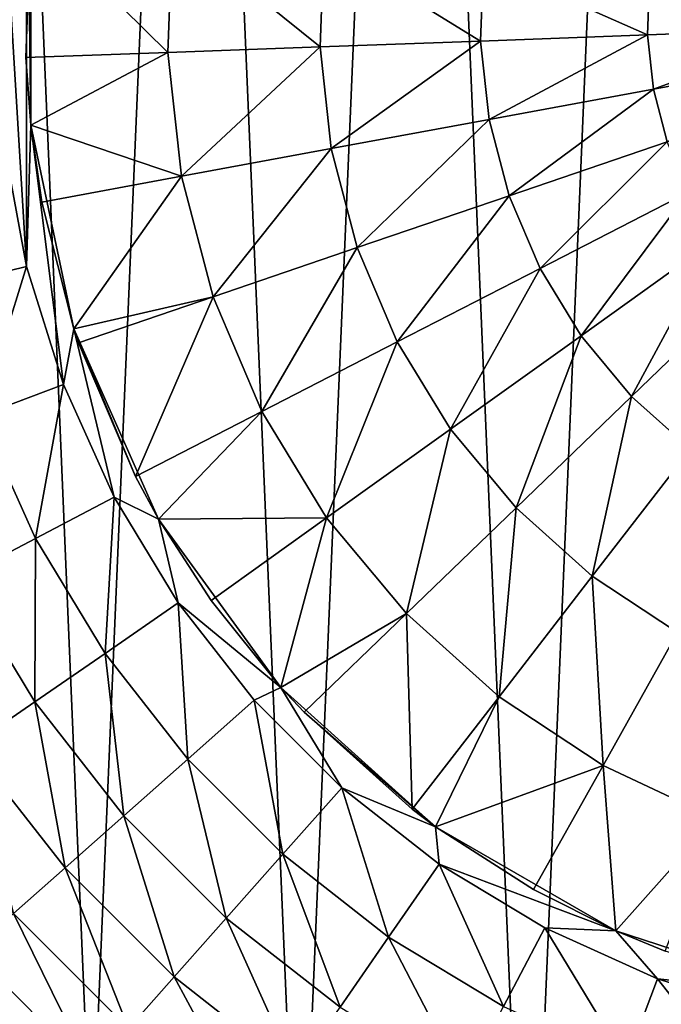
# Model space of a CAD drawing. Header units: millimetres. Extents: x 0 to 2133, y 0 to 2087.
# Tile 42 of 256: x 144 to 155, y 1585 to 1602. Entities that reach past the tile are written whole.
import ezdxf

# ---------------------------------------------------------------- set-up
doc = ezdxf.new("R2010")
doc.units = ezdxf.units.MM
doc.header["$LTSCALE"] = 25.4
doc.layers.get('0').update_dxf_attribs({"true_color": 0xff5454})

# ---------------------------------------------------------------- blocks, each defined once
blk = doc.blocks.new('COSMO-S-3382-4917.STL#2')
at = {"color": 18, "true_color": 0x000000}
mesh = blk.add_polyface(dxfattribs=at)
corners = [(-20.168, 1669.88, 4.129), (-19.796, 1661.1, 4.129), (-20.356, 1665.474, 4.129), (-19.239, 1674.191, 4.129), (-18.504, 1656.884, 4.129), (-17.595, 1678.283, 4.129), (-16.519, 1652.946, 4.129), (-15.283, 1682.038, 4.129), (-13.897, 1649.4, 4.129), (-12.369, 1685.349, 4.129), (-10.713, 1646.349, 4.129), (-8.938, 1688.119, 4.129), (-7.059, 1643.88, 4.129), (-5.089, 1690.27, 4.129), (-3.041, 1642.063, 4.129), (-0.931, 1691.739, 4.129), (1.227, 1640.952, 4.129), (3.416, 1692.484, 4.129), (5.621, 1640.578, 4.129), (5.621, 1692.578, 4.129), (7.826, 1692.484, 4.129), (10.015, 1640.952, 4.129), (12.172, 1691.739, 4.129), (14.283, 1642.063, 4.129), (16.33, 1690.27, 4.129), (18.301, 1643.88, 4.129), (20.18, 1688.119, 4.129), (21.955, 1646.349, 4.129), (23.611, 1685.349, 4.129), (25.138, 1649.4, 4.129), (26.525, 1682.038, 4.129), (27.761, 1652.946, 4.129), (28.837, 1678.283, 4.129), (29.746, 1656.884, 4.129), (30.481, 1674.191, 4.129), (31.037, 1661.1, 4.129), (31.41, 1669.88, 4.129), (31.597, 1665.474, 4.129)]
mesh.append_faces([[corners[k] for k in face] for face in [(0, 1, 2), (35, 36, 37)]], dxfattribs={"vtx0": -1, "color": 18})
mesh.append_faces([[corners[k] for k in face] for face in [(1, 3, 4), (4, 5, 6), (6, 7, 8), (8, 9, 10), (10, 11, 12), (12, 13, 14), (14, 15, 16), (16, 17, 18), (18, 20, 21), (21, 22, 23), (23, 24, 25), (25, 26, 27), (27, 28, 29), (29, 30, 31), (31, 32, 33), (33, 34, 35)]], dxfattribs={"vtx0": -1, "vtx1": -1, "color": 18})
mesh.append_faces([[corners[k] for k in face] for face in [(1, 0, 3), (4, 3, 5), (6, 5, 7), (8, 7, 9), (10, 9, 11), (12, 11, 13), (14, 13, 15), (16, 15, 17), (18, 17, 19), (18, 19, 20), (21, 20, 22), (23, 22, 24), (25, 24, 26), (27, 26, 28), (29, 28, 30), (31, 30, 32), (33, 32, 34), (35, 34, 36)]], dxfattribs={"vtx0": -1, "vtx2": -1, "color": 18})
mesh = blk.add_polyface(dxfattribs=at)
corners = [(-12.248, 1664.408, 28.629), (-12.248, 1668.748, 28.629), (-12.379, 1666.578, 28.629), (-11.856, 1662.27, 28.629), (-11.856, 1670.886, 28.629), (-11.783, 1664.749, 28.629), (-11.209, 1660.195, 28.629), (-11.023, 1661.17, 28.629), (-10.317, 1658.213, 28.629), (-9.535, 1657.828, 28.629), (-9.193, 1656.353, 28.629), (-7.384, 1654.868, 28.629), (-7.852, 1654.642, 28.629), (-6.315, 1653.105, 28.629), (-4.665, 1652.42, 28.629), (-4.604, 1651.764, 28.629), (-1.497, 1650.591, 28.629), (-2.744, 1650.64, 28.629), (-0.762, 1649.748, 28.629), (1.982, 1649.46, 28.629), (1.313, 1649.101, 28.629), (3.451, 1648.709, 28.629), (5.621, 1649.078, 28.629), (5.621, 1648.578, 28.629), (7.791, 1648.709, 28.629), (9.259, 1649.46, 28.629), (9.929, 1649.101, 28.629), (12.739, 1650.591, 28.629), (12.004, 1649.748, 28.629), (13.986, 1650.64, 28.629), (15.907, 1652.42, 28.629), (15.846, 1651.764, 28.629), (17.557, 1653.105, 28.629), (18.626, 1654.868, 28.629), (19.094, 1654.642, 28.629), (20.776, 1657.828, 28.629), (20.435, 1656.353, 28.629), (21.559, 1658.213, 28.629), (22.264, 1661.17, 28.629), (22.451, 1660.195, 28.629), (23.025, 1664.749, 28.629), (23.098, 1662.27, 28.629), (23.025, 1668.407, 28.629), (-11.783, 1668.407, 28.629), (-11.209, 1672.961, 28.629), (-11.023, 1671.986, 28.629), (-10.317, 1674.943, 28.629), (-9.535, 1675.328, 28.629), (-9.193, 1676.803, 28.629), (-7.384, 1678.288, 28.629), (-7.852, 1678.514, 28.629), (-6.315, 1680.051, 28.629), (-4.665, 1680.736, 28.629), (-4.604, 1681.392, 28.629), (-1.497, 1682.565, 28.629), (-2.744, 1682.516, 28.629), (-0.762, 1683.408, 28.629), (1.982, 1683.696, 28.629), (1.313, 1684.055, 28.629), (3.451, 1684.447, 28.629), (5.621, 1684.078, 28.629), (5.621, 1684.578, 28.629), (9.259, 1683.696, 28.629), (7.791, 1684.447, 28.629), (9.929, 1684.055, 28.629), (12.739, 1682.565, 28.629), (12.004, 1683.408, 28.629), (13.986, 1682.516, 28.629), (15.907, 1680.736, 28.629), (15.846, 1681.392, 28.629), (17.557, 1680.051, 28.629), (18.626, 1678.288, 28.629), (19.094, 1678.514, 28.629), (20.776, 1675.328, 28.629), (20.435, 1676.803, 28.629), (21.559, 1674.943, 28.629), (22.264, 1671.986, 28.629), (22.451, 1672.961, 28.629), (23.098, 1670.886, 28.629), (23.49, 1664.408, 28.629), (23.49, 1668.748, 28.629), (23.621, 1666.578, 28.629)]
mesh.append_faces([[corners[k] for k in face] for face in [(0, 1, 2), (80, 79, 81)]], dxfattribs={"vtx0": -1, "color": 18})
mesh.append_faces([[corners[k] for k in face] for face in [(1, 3, 4), (5, 6, 7), (7, 8, 9), (9, 10, 11), (11, 13, 14), (14, 15, 16), (16, 18, 19), (19, 21, 22), (22, 24, 25), (25, 26, 27), (27, 29, 30), (30, 32, 33), (33, 34, 35), (35, 37, 38), (38, 39, 40), (40, 41, 42), (4, 43, 44), (43, 4, 5), (44, 45, 46), (46, 47, 48), (48, 49, 50), (50, 49, 51), (51, 52, 53), (53, 54, 55), (55, 54, 56), (56, 57, 58), (58, 57, 59), (59, 60, 61), (61, 62, 63), (63, 62, 64), (64, 65, 66), (66, 65, 67), (67, 68, 69), (69, 68, 70), (70, 71, 72), (72, 73, 74), (74, 73, 75), (75, 76, 77), (77, 42, 78), (78, 79, 80)]], dxfattribs={"vtx0": -1, "vtx1": -1, "color": 18})
mesh.append_faces([[corners[k] for k in face] for face in [(4, 3, 5), (78, 42, 41)]], dxfattribs={"vtx0": -1, "vtx1": -1, "vtx2": -1, "color": 18})
mesh.append_faces([[corners[k] for k in face] for face in [(1, 0, 3), (5, 3, 6), (7, 6, 8), (9, 8, 10), (11, 10, 12), (11, 12, 13), (14, 13, 15), (16, 15, 17), (16, 17, 18), (19, 18, 20), (19, 20, 21), (22, 21, 23), (22, 23, 24), (25, 24, 26), (27, 26, 28), (27, 28, 29), (30, 29, 31), (30, 31, 32), (33, 32, 34), (35, 34, 36), (35, 36, 37), (38, 37, 39), (40, 39, 41), (44, 43, 45), (46, 45, 47), (48, 47, 49), (51, 49, 52), (53, 52, 54), (56, 54, 57), (59, 57, 60), (61, 60, 62), (64, 62, 65), (67, 65, 68), (70, 68, 71), (72, 71, 73), (75, 73, 76), (77, 76, 42), (78, 41, 79)]], dxfattribs={"vtx0": -1, "vtx2": -1, "color": 18})
mesh = blk.add_polyface(dxfattribs=at)
corners = [(-11.783, 1668.407, 28.629), (-11.867, 1665.939, 33.629), (-11.783, 1668.407, 33.629)]
mesh.append_faces([[corners[k] for k in face] for face in [(0, 1, 2)]], dxfattribs={"color": 18})
mesh = blk.add_polyface(dxfattribs=at)
corners = [(-11.783, 1668.407, 28.629), (-11.783, 1664.749, 28.629), (-11.867, 1665.939, 33.629)]
mesh.append_faces([[corners[k] for k in face] for face in [(0, 1, 2)]], dxfattribs={"color": 18})
mesh = blk.add_polyface(dxfattribs=at)
corners = [(-9.371, 1666.03, 35.393), (-11.783, 1668.407, 33.629), (-11.867, 1665.939, 33.629)]
mesh.append_faces([[corners[k] for k in face] for face in [(0, 1, 2)]], dxfattribs={"color": 18})
mesh = blk.add_polyface(dxfattribs=at)
corners = [(-9.291, 1668.219, 35.393), (-11.783, 1668.407, 33.629), (-9.371, 1666.03, 35.393)]
mesh.append_faces([[corners[k] for k in face] for face in [(0, 1, 2)]], dxfattribs={"color": 18})
mesh = blk.add_polyface(dxfattribs=at)
corners = [(-6.695, 1666.128, 36.871), (-9.291, 1668.219, 35.393), (-9.371, 1666.03, 35.393), (-6.629, 1667.926, 36.871)]
mesh.append_faces([[corners[k] for k in face] for face in [(0, 1, 2), (1, 0, 3)]], dxfattribs={"vtx0": -1, "color": 18})
mesh = blk.add_polyface(dxfattribs=at)
corners = [(-3.874, 1666.231, 38.046), (-6.629, 1667.926, 36.871), (-6.695, 1666.128, 36.871), (-3.823, 1667.617, 38.046)]
mesh.append_faces([[corners[k] for k in face] for face in [(0, 1, 2), (1, 0, 3)]], dxfattribs={"vtx0": -1, "color": 18})
mesh = blk.add_polyface(dxfattribs=at)
corners = [(-0.94, 1666.338, 38.904), (-3.823, 1667.617, 38.046), (-3.874, 1666.231, 38.046), (-0.905, 1667.296, 38.904)]
mesh.append_faces([[corners[k] for k in face] for face in [(0, 1, 2), (1, 0, 3)]], dxfattribs={"vtx0": -1, "color": 18})
mesh = blk.add_polyface(dxfattribs=at)
corners = [(2.07, 1666.448, 39.434), (-0.905, 1667.296, 38.904), (-0.94, 1666.338, 38.904), (2.089, 1666.967, 39.434)]
mesh.append_faces([[corners[k] for k in face] for face in [(0, 1, 2), (1, 0, 3)]], dxfattribs={"vtx0": -1, "color": 18})
mesh = blk.add_polyface(dxfattribs=at)
corners = [(-0.835, 1665.385, 38.904), (2.07, 1666.448, 39.434), (-0.94, 1666.338, 38.904), (2.126, 1665.932, 39.434)]
mesh.append_faces([[corners[k] for k in face] for face in [(0, 1, 2), (1, 0, 3)]], dxfattribs={"vtx0": -1, "color": 18})
mesh = blk.add_polyface(dxfattribs=at)
corners = [(-3.722, 1664.852, 38.046), (-0.94, 1666.338, 38.904), (-3.874, 1666.231, 38.046), (-0.835, 1665.385, 38.904)]
mesh.append_faces([[corners[k] for k in face] for face in [(0, 1, 2), (1, 0, 3)]], dxfattribs={"vtx0": -1, "color": 18})
mesh = blk.add_polyface(dxfattribs=at)
corners = [(-9.131, 1663.853, 35.393), (-6.695, 1666.128, 36.871), (-9.371, 1666.03, 35.393), (-6.498, 1664.339, 36.871)]
mesh.append_faces([[corners[k] for k in face] for face in [(0, 1, 2), (1, 0, 3)]], dxfattribs={"vtx0": -1, "color": 18})
mesh = blk.add_polyface(dxfattribs=at)
corners = [(-6.498, 1664.339, 36.871), (-3.874, 1666.231, 38.046), (-6.695, 1666.128, 36.871), (-3.722, 1664.852, 38.046)]
mesh.append_faces([[corners[k] for k in face] for face in [(0, 1, 2), (1, 0, 3)]], dxfattribs={"vtx0": -1, "color": 18})
mesh = blk.add_polyface(dxfattribs=at)
corners = [(-9.371, 1666.03, 35.393), (-11.867, 1665.939, 33.629), (-11.783, 1664.749, 33.629)]
mesh.append_faces([[corners[k] for k in face] for face in [(0, 1, 2)]], dxfattribs={"color": 18})
mesh = blk.add_polyface(dxfattribs=at)
corners = [(-11.867, 1665.939, 33.629), (-11.783, 1664.749, 28.629), (-11.783, 1664.749, 33.629)]
mesh.append_faces([[corners[k] for k in face] for face in [(0, 1, 2)]], dxfattribs={"color": 18})
mesh = blk.add_polyface(dxfattribs=at)
corners = [(-9.131, 1663.853, 35.393), (-9.371, 1666.03, 35.393), (-11.783, 1664.749, 33.629)]
mesh.append_faces([[corners[k] for k in face] for face in [(0, 1, 2)]], dxfattribs={"color": 18})
mesh = blk.add_polyface(dxfattribs=at)
corners = [(-0.593, 1664.458, 38.904), (2.126, 1665.932, 39.434), (-0.835, 1665.385, 38.904), (2.258, 1665.431, 39.434)]
mesh.append_faces([[corners[k] for k in face] for face in [(0, 1, 2), (1, 0, 3)]], dxfattribs={"vtx0": -1, "color": 18})
mesh = blk.add_polyface(dxfattribs=at)
corners = [(-3.371, 1663.51, 38.046), (-0.835, 1665.385, 38.904), (-3.722, 1664.852, 38.046), (-0.593, 1664.458, 38.904)]
mesh.append_faces([[corners[k] for k in face] for face in [(0, 1, 2), (1, 0, 3)]], dxfattribs={"vtx0": -1, "color": 18})
mesh = blk.add_polyface(dxfattribs=at)
corners = [(-11.783, 1664.749, 28.629), (-11.588, 1663.399, 33.629), (-11.783, 1664.749, 33.629)]
mesh.append_faces([[corners[k] for k in face] for face in [(0, 1, 2)]], dxfattribs={"color": 18})
mesh = blk.add_polyface(dxfattribs=at)
corners = [(-11.783, 1664.749, 28.629), (-11.023, 1661.17, 28.629), (-11.588, 1663.399, 33.629)]
mesh.append_faces([[corners[k] for k in face] for face in [(0, 1, 2)]], dxfattribs={"color": 18})
mesh = blk.add_polyface(dxfattribs=at)
corners = [(-9.131, 1663.853, 35.393), (-11.783, 1664.749, 33.629), (-11.588, 1663.399, 33.629)]
mesh.append_faces([[corners[k] for k in face] for face in [(0, 1, 2)]], dxfattribs={"color": 18})
mesh = blk.add_polyface(dxfattribs=at)
corners = [(-6.043, 1662.599, 36.871), (-3.722, 1664.852, 38.046), (-6.498, 1664.339, 36.871), (-3.371, 1663.51, 38.046)]
mesh.append_faces([[corners[k] for k in face] for face in [(0, 1, 2), (1, 0, 3)]], dxfattribs={"vtx0": -1, "color": 18})
mesh = blk.add_polyface(dxfattribs=at)
corners = [(-13.371, 1661.897, 28.476), (-12.248, 1664.408, 28.629), (-13.797, 1664.22, 28.476), (-11.856, 1662.27, 28.629)]
mesh.append_faces([[corners[k] for k in face] for face in [(0, 1, 2), (1, 0, 3)]], dxfattribs={"vtx0": -1, "color": 18})
mesh = blk.add_polyface(dxfattribs=at)
corners = [(-2.829, 1662.234, 38.046), (-0.593, 1664.458, 38.904), (-3.371, 1663.51, 38.046), (-0.218, 1663.576, 38.904)]
mesh.append_faces([[corners[k] for k in face] for face in [(0, 1, 2), (1, 0, 3)]], dxfattribs={"vtx0": -1, "color": 18})
mesh = blk.add_polyface(dxfattribs=at)
corners = [(-8.577, 1661.734, 35.393), (-6.498, 1664.339, 36.871), (-9.131, 1663.853, 35.393), (-6.043, 1662.599, 36.871)]
mesh.append_faces([[corners[k] for k in face] for face in [(0, 1, 2), (1, 0, 3)]], dxfattribs={"vtx0": -1, "color": 18})
mesh = blk.add_polyface(dxfattribs=at)
corners = [(-9.131, 1663.853, 35.393), (-11.588, 1663.399, 33.629), (-11.023, 1661.17, 33.629)]
mesh.append_faces([[corners[k] for k in face] for face in [(0, 1, 2)]], dxfattribs={"color": 18})
mesh = blk.add_polyface(dxfattribs=at)
corners = [(-8.577, 1661.734, 35.393), (-9.131, 1663.853, 35.393), (-11.023, 1661.17, 33.629)]
mesh.append_faces([[corners[k] for k in face] for face in [(0, 1, 2)]], dxfattribs={"color": 18})
mesh = blk.add_polyface(dxfattribs=at)
corners = [(-5.34, 1660.943, 36.871), (-3.371, 1663.51, 38.046), (-6.043, 1662.599, 36.871), (-2.829, 1662.234, 38.046)]
mesh.append_faces([[corners[k] for k in face] for face in [(0, 1, 2), (1, 0, 3)]], dxfattribs={"vtx0": -1, "color": 18})
mesh = blk.add_polyface(dxfattribs=at)
corners = [(-2.106, 1661.05, 38.046), (-0.218, 1663.576, 38.904), (-2.829, 1662.234, 38.046), (0.281, 1662.758, 38.904)]
mesh.append_faces([[corners[k] for k in face] for face in [(0, 1, 2), (1, 0, 3)]], dxfattribs={"vtx0": -1, "color": 18})
mesh = blk.add_polyface(dxfattribs=at)
corners = [(-11.588, 1663.399, 33.629), (-11.023, 1661.17, 28.629), (-11.023, 1661.17, 33.629)]
mesh.append_faces([[corners[k] for k in face] for face in [(0, 1, 2)]], dxfattribs={"color": 18})
mesh = blk.add_polyface(dxfattribs=at)
corners = [(-1.219, 1659.984, 38.046), (0.281, 1662.758, 38.904), (-2.106, 1661.05, 38.046), (0.894, 1662.021, 38.904)]
mesh.append_faces([[corners[k] for k in face] for face in [(0, 1, 2), (1, 0, 3)]], dxfattribs={"vtx0": -1, "color": 18})
mesh = blk.add_polyface(dxfattribs=at)
corners = [(-7.721, 1659.719, 35.393), (-6.043, 1662.599, 36.871), (-8.577, 1661.734, 35.393), (-5.34, 1660.943, 36.871)]
mesh.append_faces([[corners[k] for k in face] for face in [(0, 1, 2), (1, 0, 3)]], dxfattribs={"vtx0": -1, "color": 18})
mesh = blk.add_polyface(dxfattribs=at)
corners = [(-12.669, 1659.642, 28.476), (-11.856, 1662.27, 28.629), (-13.371, 1661.897, 28.476), (-11.209, 1660.195, 28.629)]
mesh.append_faces([[corners[k] for k in face] for face in [(0, 1, 2), (1, 0, 3)]], dxfattribs={"vtx0": -1, "color": 18})
mesh = blk.add_polyface(dxfattribs=at)
corners = [(-4.402, 1659.407, 36.871), (-2.829, 1662.234, 38.046), (-5.34, 1660.943, 36.871), (-2.106, 1661.05, 38.046)]
mesh.append_faces([[corners[k] for k in face] for face in [(0, 1, 2), (1, 0, 3)]], dxfattribs={"vtx0": -1, "color": 18})
mesh = blk.add_polyface(dxfattribs=at)
corners = [(-0.186, 1659.058, 38.046), (0.894, 1662.021, 38.904), (-1.219, 1659.984, 38.046), (1.608, 1661.381, 38.904)]
mesh.append_faces([[corners[k] for k in face] for face in [(0, 1, 2), (1, 0, 3)]], dxfattribs={"vtx0": -1, "color": 18})
mesh = blk.add_polyface(dxfattribs=at)
corners = [(-8.577, 1661.734, 35.393), (-11.023, 1661.17, 33.629), (-10.942, 1660.927, 33.629)]
mesh.append_faces([[corners[k] for k in face] for face in [(0, 1, 2)]], dxfattribs={"color": 18})
mesh = blk.add_polyface(dxfattribs=at)
corners = [(-9.943, 1658.576, 33.629), (-8.577, 1661.734, 35.393), (-10.942, 1660.927, 33.629), (-7.721, 1659.719, 35.393)]
mesh.append_faces([[corners[k] for k in face] for face in [(0, 1, 2), (1, 0, 3)]], dxfattribs={"vtx0": -1, "color": 18})
mesh = blk.add_polyface(dxfattribs=at)
corners = [(-11.023, 1661.17, 28.629), (-9.535, 1657.828, 28.629), (-9.943, 1658.576, 33.629)]
mesh.append_faces([[corners[k] for k in face] for face in [(0, 1, 2)]], dxfattribs={"color": 18})
mesh = blk.add_polyface(dxfattribs=at)
corners = [(-11.023, 1661.17, 28.629), (-9.943, 1658.576, 33.629), (-10.942, 1660.927, 33.629)]
mesh.append_faces([[corners[k] for k in face] for face in [(0, 1, 2)]], dxfattribs={"color": 18})
mesh = blk.add_polyface(dxfattribs=at)
corners = [(-11.023, 1661.17, 28.629), (-10.942, 1660.927, 33.629), (-11.023, 1661.17, 33.629)]
mesh.append_faces([[corners[k] for k in face] for face in [(0, 1, 2)]], dxfattribs={"color": 18})
mesh = blk.add_polyface(dxfattribs=at)
corners = [(-6.58, 1657.849, 35.393), (-5.34, 1660.943, 36.871), (-7.721, 1659.719, 35.393), (-4.402, 1659.407, 36.871)]
mesh.append_faces([[corners[k] for k in face] for face in [(0, 1, 2), (1, 0, 3)]], dxfattribs={"vtx0": -1, "color": 18})
mesh = blk.add_polyface(dxfattribs=at)
corners = [(-3.251, 1658.024, 36.871), (-2.106, 1661.05, 38.046), (-4.402, 1659.407, 36.871), (-1.219, 1659.984, 38.046)]
mesh.append_faces([[corners[k] for k in face] for face in [(0, 1, 2), (1, 0, 3)]], dxfattribs={"vtx0": -1, "color": 18})
mesh = blk.add_polyface(dxfattribs=at)
corners = [(-11.699, 1657.488, 28.476), (-11.209, 1660.195, 28.629), (-12.669, 1659.642, 28.476), (-10.317, 1658.213, 28.629)]
mesh.append_faces([[corners[k] for k in face] for face in [(0, 1, 2), (1, 0, 3)]], dxfattribs={"vtx0": -1, "color": 18})
mesh = blk.add_polyface(dxfattribs=at)
corners = [(-1.911, 1656.823, 36.871), (-1.219, 1659.984, 38.046), (-3.251, 1658.024, 36.871), (-0.186, 1659.058, 38.046)]
mesh.append_faces([[corners[k] for k in face] for face in [(0, 1, 2), (1, 0, 3)]], dxfattribs={"vtx0": -1, "color": 18})
mesh = blk.add_polyface(dxfattribs=at)
corners = [(-7.721, 1659.719, 35.393), (-9.943, 1658.576, 33.629), (-9.535, 1657.828, 33.629)]
mesh.append_faces([[corners[k] for k in face] for face in [(0, 1, 2)]], dxfattribs={"color": 18})
mesh = blk.add_polyface(dxfattribs=at)
corners = [(-6.58, 1657.849, 35.393), (-7.721, 1659.719, 35.393), (-9.535, 1657.828, 33.629)]
mesh.append_faces([[corners[k] for k in face] for face in [(0, 1, 2)]], dxfattribs={"color": 18})
mesh = blk.add_polyface(dxfattribs=at)
corners = [(-13.028, 1656.79, 28.02), (-12.669, 1659.642, 28.476), (-14.072, 1659.109, 28.02), (-11.699, 1657.488, 28.476)]
mesh.append_faces([[corners[k] for k in face] for face in [(0, 1, 2), (1, 0, 3)]], dxfattribs={"vtx0": -1, "color": 18})
mesh = blk.add_polyface(dxfattribs=at)
corners = [(-5.179, 1656.166, 35.393), (-4.402, 1659.407, 36.871), (-6.58, 1657.849, 35.393), (-3.251, 1658.024, 36.871)]
mesh.append_faces([[corners[k] for k in face] for face in [(0, 1, 2), (1, 0, 3)]], dxfattribs={"vtx0": -1, "color": 18})
mesh = blk.add_polyface(dxfattribs=at)
corners = [(-0.411, 1655.831, 36.871), (-0.186, 1659.058, 38.046), (-1.911, 1656.823, 36.871), (0.971, 1658.293, 38.046)]
mesh.append_faces([[corners[k] for k in face] for face in [(0, 1, 2), (1, 0, 3)]], dxfattribs={"vtx0": -1, "color": 18})
mesh = blk.add_polyface(dxfattribs=at)
corners = [(-9.943, 1658.576, 33.629), (-9.535, 1657.828, 28.629), (-9.535, 1657.828, 33.629)]
mesh.append_faces([[corners[k] for k in face] for face in [(0, 1, 2)]], dxfattribs={"color": 18})
mesh = blk.add_polyface(dxfattribs=at)
corners = [(-10.477, 1655.466, 28.476), (-10.317, 1658.213, 28.629), (-11.699, 1657.488, 28.476), (-9.193, 1656.353, 28.629)]
mesh.append_faces([[corners[k] for k in face] for face in [(0, 1, 2), (1, 0, 3)]], dxfattribs={"vtx0": -1, "color": 18})
mesh = blk.add_polyface(dxfattribs=at)
corners = [(-3.548, 1654.704, 35.393), (-3.251, 1658.024, 36.871), (-5.179, 1656.166, 35.393), (-1.911, 1656.823, 36.871)]
mesh.append_faces([[corners[k] for k in face] for face in [(0, 1, 2), (1, 0, 3)]], dxfattribs={"vtx0": -1, "color": 18})
mesh = blk.add_polyface(dxfattribs=at)
corners = [(-6.58, 1657.849, 35.393), (-9.535, 1657.828, 33.629), (-8.612, 1656.395, 33.629)]
mesh.append_faces([[corners[k] for k in face] for face in [(0, 1, 2)]], dxfattribs={"color": 18})
mesh = blk.add_polyface(dxfattribs=at)
corners = [(-9.535, 1657.828, 28.629), (-7.384, 1654.868, 28.629), (-8.612, 1656.395, 33.629)]
mesh.append_faces([[corners[k] for k in face] for face in [(0, 1, 2)]], dxfattribs={"color": 18})
mesh = blk.add_polyface(dxfattribs=at)
corners = [(-9.535, 1657.828, 28.629), (-8.612, 1656.395, 33.629), (-9.535, 1657.828, 33.629)]
mesh.append_faces([[corners[k] for k in face] for face in [(0, 1, 2)]], dxfattribs={"color": 18})
mesh = blk.add_polyface(dxfattribs=at)
corners = [(-6.58, 1657.849, 35.393), (-8.612, 1656.395, 33.629), (-7.384, 1654.868, 33.629)]
mesh.append_faces([[corners[k] for k in face] for face in [(0, 1, 2)]], dxfattribs={"color": 18})
mesh = blk.add_polyface(dxfattribs=at)
corners = [(-5.179, 1656.166, 35.393), (-6.58, 1657.849, 35.393), (-7.384, 1654.868, 33.629)]
mesh.append_faces([[corners[k] for k in face] for face in [(0, 1, 2)]], dxfattribs={"color": 18})
mesh = blk.add_polyface(dxfattribs=at)
corners = [(-11.712, 1654.614, 28.02), (-11.699, 1657.488, 28.476), (-13.028, 1656.79, 28.02), (-10.477, 1655.466, 28.476)]
mesh.append_faces([[corners[k] for k in face] for face in [(0, 1, 2), (1, 0, 3)]], dxfattribs={"vtx0": -1, "color": 18})
mesh = blk.add_polyface(dxfattribs=at)
corners = [(-12.851, 1653.828, 27.281), (-13.028, 1656.79, 28.02), (-14.253, 1656.147, 27.281), (-11.712, 1654.614, 28.02)]
mesh.append_faces([[corners[k] for k in face] for face in [(0, 1, 2), (1, 0, 3)]], dxfattribs={"vtx0": -1, "color": 18})
mesh = blk.add_polyface(dxfattribs=at)
corners = [(-1.721, 1653.496, 35.393), (-1.911, 1656.823, 36.871), (-3.548, 1654.704, 35.393), (-0.411, 1655.831, 36.871)]
mesh.append_faces([[corners[k] for k in face] for face in [(0, 1, 2), (1, 0, 3)]], dxfattribs={"vtx0": -1, "color": 18})
mesh = blk.add_polyface(dxfattribs=at)
corners = [(-8.612, 1656.395, 33.629), (-7.384, 1654.868, 28.629), (-7.384, 1654.868, 33.629)]
mesh.append_faces([[corners[k] for k in face] for face in [(0, 1, 2)]], dxfattribs={"color": 18})
mesh = blk.add_polyface(dxfattribs=at)
corners = [(-9.02, 1653.607, 28.476), (-9.193, 1656.353, 28.629), (-10.477, 1655.466, 28.476), (-7.852, 1654.642, 28.629)]
mesh.append_faces([[corners[k] for k in face] for face in [(0, 1, 2), (1, 0, 3)]], dxfattribs={"vtx0": -1, "color": 18})
mesh = blk.add_polyface(dxfattribs=at)
corners = [(-5.179, 1656.166, 35.393), (-7.384, 1654.868, 33.629), (-6.977, 1654.432, 33.629)]
mesh.append_faces([[corners[k] for k in face] for face in [(0, 1, 2)]], dxfattribs={"color": 18})
mesh = blk.add_polyface(dxfattribs=at)
corners = [(-5.075, 1652.727, 33.629), (-5.179, 1656.166, 35.393), (-6.977, 1654.432, 33.629), (-3.548, 1654.704, 35.393)]
mesh.append_faces([[corners[k] for k in face] for face in [(0, 1, 2), (1, 0, 3)]], dxfattribs={"vtx0": -1, "color": 18})
mesh = blk.add_polyface(dxfattribs=at)
corners = [(0.262, 1652.566, 35.393), (-0.411, 1655.831, 36.871), (-1.721, 1653.496, 35.393), (1.218, 1655.067, 36.871)]
mesh.append_faces([[corners[k] for k in face] for face in [(0, 1, 2), (1, 0, 3)]], dxfattribs={"vtx0": -1, "color": 18})
mesh = blk.add_polyface(dxfattribs=at)
corners = [(-10.144, 1652.612, 28.02), (-10.477, 1655.466, 28.476), (-11.712, 1654.614, 28.02), (-9.02, 1653.607, 28.476)]
mesh.append_faces([[corners[k] for k in face] for face in [(0, 1, 2), (1, 0, 3)]], dxfattribs={"vtx0": -1, "color": 18})
mesh = blk.add_polyface(dxfattribs=at)
corners = [(-6.977, 1654.432, 33.629), (-7.384, 1654.868, 28.629), (-4.665, 1652.42, 28.629)]
mesh.append_faces([[corners[k] for k in face] for face in [(0, 1, 2)]], dxfattribs={"color": 18})
mesh = blk.add_polyface(dxfattribs=at)
corners = [(-7.384, 1654.868, 28.629), (-6.977, 1654.432, 33.629), (-7.384, 1654.868, 33.629)]
mesh.append_faces([[corners[k] for k in face] for face in [(0, 1, 2)]], dxfattribs={"color": 18})
mesh = blk.add_polyface(dxfattribs=at)
corners = [(-3.548, 1654.704, 35.393), (-5.075, 1652.727, 33.629), (-4.665, 1652.42, 33.629)]
mesh.append_faces([[corners[k] for k in face] for face in [(0, 1, 2)]], dxfattribs={"color": 18})
mesh = blk.add_polyface(dxfattribs=at)
corners = [(-1.721, 1653.496, 35.393), (-3.548, 1654.704, 35.393), (-4.665, 1652.42, 33.629)]
mesh.append_faces([[corners[k] for k in face] for face in [(0, 1, 2)]], dxfattribs={"color": 18})
mesh = blk.add_polyface(dxfattribs=at)
corners = [(-11.179, 1651.694, 27.281), (-11.712, 1654.614, 28.02), (-12.851, 1653.828, 27.281), (-10.144, 1652.612, 28.02)]
mesh.append_faces([[corners[k] for k in face] for face in [(0, 1, 2), (1, 0, 3)]], dxfattribs={"vtx0": -1, "color": 18})
mesh = blk.add_polyface(dxfattribs=at)
corners = [(-7.35, 1651.937, 28.476), (-7.852, 1654.642, 28.629), (-9.02, 1653.607, 28.476), (-6.315, 1653.105, 28.629)]
mesh.append_faces([[corners[k] for k in face] for face in [(0, 1, 2), (1, 0, 3)]], dxfattribs={"vtx0": -1, "color": 18})
mesh = blk.add_polyface(dxfattribs=at)
corners = [(-6.977, 1654.432, 33.629), (-4.665, 1652.42, 28.629), (-5.075, 1652.727, 33.629)]
mesh.append_faces([[corners[k] for k in face] for face in [(0, 1, 2)]], dxfattribs={"color": 18})
mesh = blk.add_polyface(dxfattribs=at)
corners = [(-12.086, 1650.891, 26.286), (-12.851, 1653.828, 27.281), (-13.848, 1653.139, 26.286), (-11.179, 1651.694, 27.281)]
mesh.append_faces([[corners[k] for k in face] for face in [(0, 1, 2), (1, 0, 3)]], dxfattribs={"vtx0": -1, "color": 18})
mesh = blk.add_polyface(dxfattribs=at)
corners = [(-8.345, 1650.813, 28.02), (-9.02, 1653.607, 28.476), (-10.144, 1652.612, 28.02), (-7.35, 1651.937, 28.476)]
mesh.append_faces([[corners[k] for k in face] for face in [(0, 1, 2), (1, 0, 3)]], dxfattribs={"vtx0": -1, "color": 18})
mesh = blk.add_polyface(dxfattribs=at)
corners = [(-1.721, 1653.496, 35.393), (-4.665, 1652.42, 33.629), (-2.944, 1651.317, 33.629)]
mesh.append_faces([[corners[k] for k in face] for face in [(0, 1, 2)]], dxfattribs={"color": 18})
mesh = blk.add_polyface(dxfattribs=at)
corners = [(-1.497, 1650.591, 33.629), (-1.721, 1653.496, 35.393), (-2.944, 1651.317, 33.629)]
mesh.append_faces([[corners[k] for k in face] for face in [(0, 1, 2)]], dxfattribs={"color": 18})
mesh = blk.add_polyface(dxfattribs=at)
corners = [(0.262, 1652.566, 35.393), (-1.721, 1653.496, 35.393), (-1.497, 1650.591, 33.629)]
mesh.append_faces([[corners[k] for k in face] for face in [(0, 1, 2)]], dxfattribs={"color": 18})
mesh = blk.add_polyface(dxfattribs=at)
corners = [(-5.491, 1650.48, 28.476), (-6.315, 1653.105, 28.629), (-7.35, 1651.937, 28.476), (-4.604, 1651.764, 28.629)]
mesh.append_faces([[corners[k] for k in face] for face in [(0, 1, 2), (1, 0, 3)]], dxfattribs={"vtx0": -1, "color": 18})
mesh = blk.add_polyface(dxfattribs=at)
corners = [(-9.263, 1649.778, 27.281), (-10.144, 1652.612, 28.02), (-11.179, 1651.694, 27.281), (-8.345, 1650.813, 28.02)]
mesh.append_faces([[corners[k] for k in face] for face in [(0, 1, 2), (1, 0, 3)]], dxfattribs={"vtx0": -1, "color": 18})
mesh = blk.add_polyface(dxfattribs=at)
corners = [(-5.075, 1652.727, 33.629), (-4.665, 1652.42, 28.629), (-4.665, 1652.42, 33.629)]
mesh.append_faces([[corners[k] for k in face] for face in [(0, 1, 2)]], dxfattribs={"color": 18})
mesh = blk.add_polyface(dxfattribs=at)
corners = [(-4.665, 1652.42, 33.629), (-4.665, 1652.42, 28.629), (-2.944, 1651.317, 33.629)]
mesh.append_faces([[corners[k] for k in face] for face in [(0, 1, 2)]], dxfattribs={"color": 18})
mesh = blk.add_polyface(dxfattribs=at)
corners = [(-2.944, 1651.317, 33.629), (-4.665, 1652.42, 28.629), (-1.497, 1650.591, 28.629)]
mesh.append_faces([[corners[k] for k in face] for face in [(0, 1, 2)]], dxfattribs={"color": 18})
mesh = blk.add_polyface(dxfattribs=at)
corners = [(0.262, 1652.566, 35.393), (-1.497, 1650.591, 33.629), (-0.631, 1650.233, 33.629)]
mesh.append_faces([[corners[k] for k in face] for face in [(0, 1, 2)]], dxfattribs={"color": 18})
mesh = blk.add_polyface(dxfattribs=at)
corners = [(-6.343, 1649.245, 28.02), (-7.35, 1651.937, 28.476), (-8.345, 1650.813, 28.02), (-5.491, 1650.48, 28.476)]
mesh.append_faces([[corners[k] for k in face] for face in [(0, 1, 2), (1, 0, 3)]], dxfattribs={"vtx0": -1, "color": 18})
mesh = blk.add_polyface(dxfattribs=at)
corners = [(-3.469, 1649.258, 28.476), (-4.604, 1651.764, 28.629), (-5.491, 1650.48, 28.476), (-2.744, 1650.64, 28.629)]
mesh.append_faces([[corners[k] for k in face] for face in [(0, 1, 2), (1, 0, 3)]], dxfattribs={"vtx0": -1, "color": 18})
mesh = blk.add_polyface(dxfattribs=at)
corners = [(-10.066, 1648.87, 26.286), (-11.179, 1651.694, 27.281), (-12.086, 1650.891, 26.286), (-9.263, 1649.778, 27.281)]
mesh.append_faces([[corners[k] for k in face] for face in [(0, 1, 2), (1, 0, 3)]], dxfattribs={"vtx0": -1, "color": 18})
mesh = blk.add_polyface(dxfattribs=at)
corners = [(-2.944, 1651.317, 33.629), (-1.497, 1650.591, 28.629), (-1.497, 1650.591, 33.629)]
mesh.append_faces([[corners[k] for k in face] for face in [(0, 1, 2)]], dxfattribs={"color": 18})
mesh = blk.add_polyface(dxfattribs=at)
corners = [(-10.726, 1648.126, 25.074), (-12.086, 1650.891, 26.286), (-12.831, 1650.231, 25.074), (-10.066, 1648.87, 26.286)]
mesh.append_faces([[corners[k] for k in face] for face in [(0, 1, 2), (1, 0, 3)]], dxfattribs={"vtx0": -1, "color": 18})
mesh = blk.add_polyface(dxfattribs=at)
corners = [(-7.129, 1648.106, 27.281), (-8.345, 1650.813, 28.02), (-9.263, 1649.778, 27.281), (-6.343, 1649.245, 28.02)]
mesh.append_faces([[corners[k] for k in face] for face in [(0, 1, 2), (1, 0, 3)]], dxfattribs={"vtx0": -1, "color": 18})
mesh = blk.add_polyface(dxfattribs=at)
corners = [(-1.315, 1648.288, 28.476), (-2.744, 1650.64, 28.629), (-3.469, 1649.258, 28.476), (-0.762, 1649.748, 28.629)]
mesh.append_faces([[corners[k] for k in face] for face in [(0, 1, 2), (1, 0, 3)]], dxfattribs={"vtx0": -1, "color": 18})
mesh = blk.add_polyface(dxfattribs=at)
corners = [(-1.497, 1650.591, 33.629), (-1.497, 1650.591, 28.629), (-0.631, 1650.233, 33.629)]
mesh.append_faces([[corners[k] for k in face] for face in [(0, 1, 2)]], dxfattribs={"color": 18})
mesh = blk.add_polyface(dxfattribs=at)
corners = [(-0.631, 1650.233, 33.629), (-1.497, 1650.591, 28.629), (1.982, 1649.46, 28.629)]
mesh.append_faces([[corners[k] for k in face] for face in [(0, 1, 2)]], dxfattribs={"color": 18})
mesh = blk.add_polyface(dxfattribs=at)
corners = [(-4.167, 1647.929, 28.02), (-5.491, 1650.48, 28.476), (-6.343, 1649.245, 28.02), (-3.469, 1649.258, 28.476)]
mesh.append_faces([[corners[k] for k in face] for face in [(0, 1, 2), (1, 0, 3)]], dxfattribs={"vtx0": -1, "color": 18})
mesh = blk.add_polyface(dxfattribs=at)
corners = [(-10.726, 1648.126, 25.074), (-13.385, 1649.741, 23.691), (-11.216, 1647.573, 23.691), (-12.831, 1650.231, 25.074)]
mesh.append_faces([[corners[k] for k in face] for face in [(0, 1, 2), (1, 0, 3)]], dxfattribs={"vtx0": -1, "color": 18})
mesh = blk.add_polyface(dxfattribs=at)
corners = [(-11.216, 1647.573, 23.691), (-13.725, 1649.439, 22.19), (-11.518, 1647.232, 22.19), (-13.385, 1649.741, 23.691)]
mesh.append_faces([[corners[k] for k in face] for face in [(0, 1, 2), (1, 0, 3)]], dxfattribs={"vtx0": -1, "color": 18})
mesh = blk.add_polyface(dxfattribs=at)
corners = [(-7.818, 1647.109, 26.286), (-9.263, 1649.778, 27.281), (-10.066, 1648.87, 26.286), (-7.129, 1648.106, 27.281)]
mesh.append_faces([[corners[k] for k in face] for face in [(0, 1, 2), (1, 0, 3)]], dxfattribs={"vtx0": -1, "color": 18})
mesh = blk.add_polyface(dxfattribs=at)
corners = [(0.94, 1647.586, 28.476), (-0.762, 1649.748, 28.629), (-1.315, 1648.288, 28.476), (1.313, 1649.101, 28.629)]
mesh.append_faces([[corners[k] for k in face] for face in [(0, 1, 2), (1, 0, 3)]], dxfattribs={"vtx0": -1, "color": 18})
mesh = blk.add_polyface(dxfattribs=at)
corners = [(-13.84, 1649.337, 20.629), (-13.897, 1649.4, 4.129), (-10.713, 1646.349, 4.129)]
mesh.append_faces([[corners[k] for k in face] for face in [(0, 1, 2)]], dxfattribs={"color": 18})
mesh = blk.add_polyface(dxfattribs=at)
corners = [(-11.518, 1647.232, 22.19), (-13.84, 1649.337, 20.629), (-11.62, 1647.117, 20.629), (-13.725, 1649.439, 22.19)]
mesh.append_faces([[corners[k] for k in face] for face in [(0, 1, 2), (1, 0, 3)]], dxfattribs={"vtx0": -1, "color": 18})
mesh = blk.add_polyface(dxfattribs=at)
corners = [(-13.84, 1649.337, 20.629), (-10.713, 1646.349, 4.129), (-11.62, 1647.117, 20.629)]
mesh.append_faces([[corners[k] for k in face] for face in [(0, 1, 2)]], dxfattribs={"color": 18})

msp = doc.modelspace()

# ---------------------------------------------------------------- block references
at = {"color": 0}
msp.add_blockref('COSMO-S-3382-4917.STL#2', (156.122, -64.446, -4.129), dxfattribs=at)

doc.saveas('drawing.dxf')
